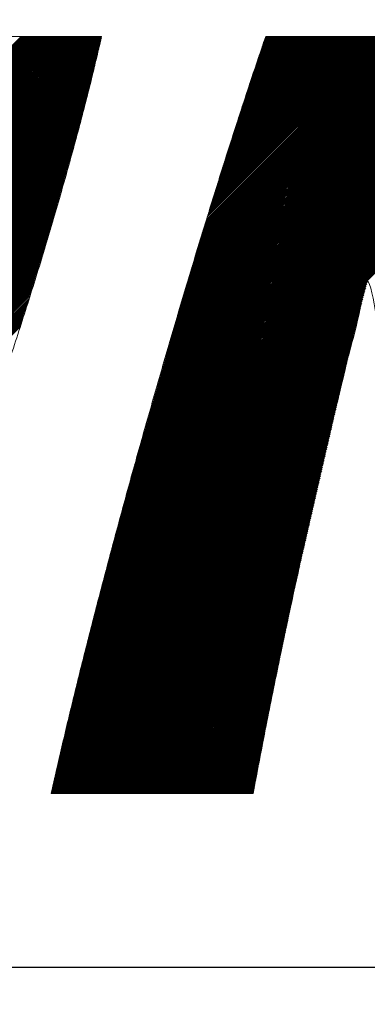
# Model space of a CAD drawing. Header units: millimetres. Extents: x 0 to 1071, y 0 to 742.
# Tile 54 of 130: x 188.12 to 190.32, y 521.26 to 527.51. Entities that reach past the tile are written whole.
import ezdxf

# ---------------------------------------------------------------- set-up
doc = ezdxf.new("R2010")
doc.units = ezdxf.units.MM
doc.header["$LTSCALE"] = 0.454724
doc.layers.add('NoLayerName_001', color=7, linetype='Continuous')
doc.layers.add('NoLayerName_002', color=7, linetype='Continuous')

# ---------------------------------------------------------------- blocks, each defined once
blk = doc.blocks.new('JZB_0009')
at = {"layer": 'NoLayerName_002', "color": 7, "linetype": 'Continuous', "lineweight": 25}
for p, q in [((4.1286, 4.8402), (2.3684, 3.0801)), ((4.1375, 4.8402), (2.3773, 3.0801)), ((4.1464, 4.8402), (2.3862, 3.0801)), ((4.1553, 4.8402), (2.3951, 3.0801)), ((4.1642, 4.8402), (2.4041, 3.0801)), ((4.1731, 4.8402), (2.413, 3.0801)), ((4.182, 4.8402), (2.4219, 3.0801)), ((4.1909, 4.8402), (2.4308, 3.0801)), ((4.1998, 4.8402), (2.4397, 3.0801)), ((4.2087, 4.8402), (2.4486, 3.0801)), ((4.2176, 4.8402), (2.4575, 3.0801)), ((4.2266, 4.8402), (2.4664, 3.0801)), ((4.2355, 4.8402), (2.4753, 3.0801)), ((4.2444, 4.8402), (2.4842, 3.0801)), ((4.2533, 4.8402), (2.4931, 3.0801)), ((4.2622, 4.8402), (2.502, 3.0801)), ((4.2711, 4.8402), (2.511, 3.0801)), ((4.28, 4.8402), (2.5199, 3.0801)), ((4.2889, 4.8402), (2.5288, 3.0801)), ((4.2978, 4.8402), (2.5377, 3.0801)), ((4.3067, 4.8402), (2.5466, 3.0801)), ((4.3156, 4.8402), (2.5555, 3.0801)), ((4.3245, 4.8402), (2.5644, 3.0801)), ((4.3335, 4.8402), (2.5733, 3.0801)), ((4.3424, 4.8402), (2.5822, 3.0801)), ((4.3513, 4.8402), (2.5911, 3.0801)), ((4.3602, 4.8402), (2.6, 3.0801)), ((4.3691, 4.8402), (2.6089, 3.0801)), ((4.378, 4.8402), (2.6179, 3.0801)), ((4.3869, 4.8402), (2.6268, 3.0801)), ((4.3958, 4.8402), (2.6357, 3.0801)), ((4.4047, 4.8402), (2.6446, 3.0801)), ((4.4136, 4.8402), (2.6535, 3.0801)), ((4.4225, 4.8402), (2.6624, 3.0801)), ((4.4314, 4.8402), (2.6713, 3.0801)), ((4.4404, 4.8402), (2.6802, 3.0801)), ((4.4493, 4.8402), (2.6891, 3.0801)), ((4.4582, 4.8402), (2.698, 3.0801)), ((4.4671, 4.8402), (2.7069, 3.0801)), ((4.476, 4.8402), (2.7158, 3.0801)), ((4.4849, 4.8402), (2.7248, 3.0801)), ((4.4938, 4.8402), (2.7337, 3.0801)), ((4.5027, 4.8402), (2.7426, 3.0801)), ((4.5116, 4.8402), (2.7515, 3.0801)), ((4.5205, 4.8402), (2.7604, 3.0801)), ((4.5294, 4.8402), (2.7693, 3.0801)), ((4.5383, 4.8402), (2.7782, 3.0801)), ((4.5473, 4.8402), (2.7871, 3.0801)), ((4.5562, 4.8402), (2.796, 3.0801)), ((4.5651, 4.8402), (2.8049, 3.0801)), ((4.574, 4.8402), (2.8138, 3.0801)), ((4.5829, 4.8402), (2.8227, 3.0801)), ((4.5918, 4.8402), (2.8317, 3.0801)), ((4.6007, 4.8402), (2.8406, 3.0801)), ((4.6096, 4.8402), (2.8495, 3.0801)), ((4.6185, 4.8402), (2.8584, 3.0801)), ((4.6274, 4.8402), (2.8673, 3.0801)), ((4.6363, 4.8402), (2.8762, 3.0801)), ((4.6381, 4.833), (2.8851, 3.0801)), ((4.6352, 4.8213), (2.894, 3.0801)), ((4.6324, 4.8096), (2.9029, 3.0801)), ((7.009, 4.8076), (5.0604, 2.859)), ((7.007, 4.8145), (5.0639, 2.8714)), ((7.0051, 4.8215), (5.0675, 2.8839)), ((7.0031, 4.8284), (5.0711, 2.8964)), ((7.0012, 4.8354), (5.0747, 2.9089)), ((6.9971, 4.8402), (5.0783, 2.9214)), ((6.9882, 4.8402), (5.0819, 2.9339)), ((6.9793, 4.8402), (5.0855, 2.9464)), ((6.9703, 4.8402), (5.0891, 2.9589)), ((6.9614, 4.8402), (5.0926, 2.9714)), ((6.9525, 4.8402), (5.0962, 2.9839)), ((6.9436, 4.8402), (5.0998, 2.9964)), ((6.9347, 4.8402), (5.1034, 3.0089)), ((6.9258, 4.8402), (5.107, 3.0214)), ((6.9169, 4.8402), (5.1106, 3.0339)), ((6.908, 4.8402), (5.1142, 3.0464)), ((6.8991, 4.8402), (5.1178, 3.0589)), ((6.8902, 4.8402), (5.1213, 3.0714)), ((6.8813, 4.8402), (5.1249, 3.0839)), ((6.8724, 4.8402), (5.1285, 3.0964)), ((6.8634, 4.8402), (5.1321, 3.1089)), ((6.8545, 4.8402), (5.1357, 3.1214)), ((6.8456, 4.8402), (5.1393, 3.1339)), ((6.8367, 4.8402), (5.143, 3.1465)), ((6.8278, 4.8402), (5.1469, 3.1593)), ((6.8189, 4.8402), (5.1507, 3.1721)), ((6.81, 4.8402), (5.1546, 3.1848)), ((6.8011, 4.8402), (5.1585, 3.1976)), ((6.7922, 4.8402), (5.1623, 3.2103)), ((6.7833, 4.8402), (5.1662, 3.2231)), ((6.7744, 4.8402), (5.17, 3.2359)), ((6.7655, 4.8402), (5.1739, 3.2486)), ((6.7565, 4.8402), (5.1777, 3.2614)), ((6.7476, 4.8402), (5.1816, 3.2742)), ((6.7387, 4.8402), (5.1854, 3.2869)), ((6.7298, 4.8402), (5.1893, 3.2997)), ((6.7209, 4.8402), (5.1931, 3.3124)), ((6.712, 4.8402), (5.197, 3.3252)), ((6.7031, 4.8402), (5.2009, 3.338)), ((6.6942, 4.8402), (5.2047, 3.3507)), ((6.6853, 4.8402), (5.2086, 3.3635)), ((6.6764, 4.8402), (5.2124, 3.3763)), ((6.6675, 4.8402), (5.2163, 3.389)), ((6.6586, 4.8402), (5.2201, 3.4018)), ((6.6496, 4.8402), (5.224, 3.4145)), ((6.6407, 4.8402), (5.2278, 3.4273)), ((6.6318, 4.8402), (5.2317, 3.4401)), ((6.6229, 4.8402), (5.2355, 3.4528)), ((6.614, 4.8402), (5.2394, 3.4656)), ((6.6051, 4.8402), (5.2432, 3.4784)), ((6.5962, 4.8402), (5.2471, 3.4911)), ((6.5873, 4.8402), (5.251, 3.5039)), ((6.5784, 4.8402), (5.2548, 3.5166)), ((6.5695, 4.8402), (5.2587, 3.5294)), ((6.5606, 4.8402), (5.2625, 3.5422)), ((6.5517, 4.8402), (5.2664, 3.5549)), ((6.5427, 4.8402), (5.2702, 3.5677)), ((6.5338, 4.8402), (5.2741, 3.5805)), ((6.5249, 4.8402), (5.2779, 3.5932)), ((6.516, 4.8402), (5.2818, 3.606)), ((6.5071, 4.8402), (5.2856, 3.6187)), ((6.4982, 4.8402), (5.2895, 3.6315)), ((6.4893, 4.8402), (5.2934, 3.6443)), ((6.4804, 4.8402), (5.2975, 3.6573)), ((6.4715, 4.8402), (5.3015, 3.6703)), ((6.4626, 4.8402), (5.3056, 3.6832)), ((6.4537, 4.8402), (5.3096, 3.6962)), ((6.4448, 4.8402), (5.3137, 3.7092)), ((6.4358, 4.8402), (5.3177, 3.7221)), ((6.4269, 4.8402), (5.3218, 3.7351)), ((6.418, 4.8402), (5.3259, 3.748)), ((6.4091, 4.8402), (5.3299, 3.761)), ((6.4002, 4.8402), (5.334, 3.774)), ((6.3913, 4.8402), (5.338, 3.7869)), ((6.3824, 4.8402), (5.3421, 3.7999)), ((6.3735, 4.8402), (5.3461, 3.8129)), ((6.3646, 4.8402), (5.3502, 3.8258)), ((6.3557, 4.8402), (5.3542, 3.8388)), ((6.3468, 4.8402), (5.3583, 3.8517)), ((6.3379, 4.8402), (5.3623, 3.8647)), ((6.3289, 4.8402), (5.3664, 3.8777)), ((6.32, 4.8402), (5.3705, 3.8906)), ((6.3111, 4.8402), (5.3745, 3.9036)), ((6.3022, 4.8402), (5.3786, 3.9166)), ((6.2933, 4.8402), (5.3826, 3.9295)), ((6.2844, 4.8402), (5.3867, 3.9425)), ((6.2755, 4.8402), (5.3907, 3.9554)), ((6.2666, 4.8402), (5.3948, 3.9684)), ((6.2577, 4.8402), (5.3988, 3.9814)), ((6.2488, 4.8402), (5.4029, 3.9943)), ((6.2399, 4.8402), (5.4069, 4.0073)), ((6.2309, 4.8402), (5.411, 4.0203)), ((6.222, 4.8402), (5.415, 4.0332)), ((6.2131, 4.8402), (5.4191, 4.0462)), ((6.2042, 4.8402), (5.4232, 4.0591)), ((6.1953, 4.8402), (5.4272, 4.0721)), ((6.1864, 4.8402), (5.4313, 4.0851)), ((6.1775, 4.8402), (5.4353, 4.098)), ((6.1686, 4.8402), (5.4394, 4.111)), ((6.1597, 4.8402), (5.4436, 4.1241)), ((6.1508, 4.8402), (5.4479, 4.1373)), ((6.1419, 4.8402), (5.4521, 4.1505)), ((6.133, 4.8402), (5.4564, 4.1637)), ((6.124, 4.8402), (5.4607, 4.1769)), ((6.1151, 4.8402), (5.465, 4.1901)), ((6.1062, 4.8402), (5.4693, 4.2033)), ((6.0973, 4.8402), (5.4736, 4.2165)), ((6.0884, 4.8402), (5.4779, 4.2297)), ((6.0795, 4.8402), (5.4822, 4.2429)), ((6.0706, 4.8402), (5.4865, 4.2561)), ((6.0617, 4.8402), (5.4908, 4.2693)), ((6.0528, 4.8402), (5.4951, 4.2825)), ((6.0439, 4.8402), (5.4994, 4.2957)), ((6.035, 4.8402), (5.5036, 4.3089)), ((6.0261, 4.8402), (5.5079, 4.3221)), ((6.0171, 4.8402), (5.5122, 4.3353)), ((6.0082, 4.8402), (5.5165, 4.3485)), ((5.9993, 4.8402), (5.5208, 4.3617)), ((5.9904, 4.8402), (5.5251, 4.3749)), ((5.9815, 4.8402), (5.5294, 4.3881)), ((5.9726, 4.8402), (5.5337, 4.4013)), ((5.9637, 4.8402), (5.538, 4.4145)), ((5.9548, 4.8402), (5.5423, 4.4277)), ((5.9459, 4.8402), (5.5466, 4.4409)), ((5.937, 4.8402), (5.5509, 4.4541)), ((5.9281, 4.8402), (5.5552, 4.4673)), ((5.9192, 4.8402), (5.5594, 4.4805)), ((5.9102, 4.8402), (5.5637, 4.4937)), ((5.9013, 4.8402), (5.568, 4.5069)), ((5.8924, 4.8402), (5.5723, 4.5201)), ((5.8835, 4.8402), (5.5766, 4.5333)), ((5.8746, 4.8402), (5.5809, 4.5465)), ((5.8657, 4.8402), (5.5852, 4.5597)), ((5.8568, 4.8402), (5.5897, 4.5731)), ((5.8479, 4.8402), (5.5942, 4.5866)), ((5.839, 4.8402), (5.5987, 4.6)), ((5.8301, 4.8402), (5.6033, 4.6134)), ((5.8212, 4.8402), (5.6078, 4.6268)), ((5.8123, 4.8402), (5.6123, 4.6402)), ((5.8033, 4.8402), (5.6168, 4.6537)), ((5.7944, 4.8402), (5.6213, 4.6671)), ((5.7855, 4.8402), (5.6258, 4.6805)), ((5.7766, 4.8402), (5.6303, 4.6939)), ((5.7677, 4.8402), (5.6348, 4.7073)), ((5.7588, 4.8402), (5.6393, 4.7207)), ((5.7499, 4.8402), (5.6438, 4.7342)), ((5.741, 4.8402), (5.6484, 4.7476)), ((5.7321, 4.8402), (5.6529, 4.761)), ((5.7232, 4.8402), (5.6575, 4.7745)), ((5.7143, 4.8402), (5.6621, 4.788)), ((5.7054, 4.8402), (5.6667, 4.8016)), ((5.6964, 4.8402), (5.6713, 4.8151)), ((5.6875, 4.8402), (5.676, 4.8286)), ((4.6183, 4.7509), (2.8871, 3.0197)), ((4.6212, 4.7627), (2.8908, 3.0323)), ((4.624, 4.7744), (2.8946, 3.045)), ((4.6268, 4.7861), (2.8983, 3.0576)), ((4.6296, 4.7979), (2.902, 3.0702)), ((7.0265, 4.7449), (5.0281, 2.7465)), ((7.0245, 4.7519), (5.0317, 2.759)), ((7.0226, 4.7588), (5.0352, 2.7715)), ((7.0206, 4.7658), (5.0388, 2.784)), ((7.0187, 4.7727), (5.0424, 2.7965)), ((7.0167, 4.7797), (5.046, 2.809)), ((7.0148, 4.7867), (5.0496, 2.8215)), ((7.0129, 4.7936), (5.0532, 2.834)), ((7.0109, 4.8006), (5.0568, 2.8465)), ((4.6042, 4.6923), (2.8685, 2.9566)), ((4.6071, 4.704), (2.8722, 2.9692)), ((4.6099, 4.7158), (2.8759, 2.9818)), ((4.6127, 4.7275), (2.8797, 2.9945)), ((4.6155, 4.7392), (2.8834, 3.0071)), ((7.0417, 4.6889), (4.9994, 2.6465)), ((7.0398, 4.6959), (5.003, 2.659)), ((7.0379, 4.7029), (5.0065, 2.6715)), ((7.036, 4.7099), (5.0101, 2.684)), ((7.0341, 4.7169), (5.0137, 2.6965)), ((7.0322, 4.7239), (5.0173, 2.709)), ((7.0303, 4.7309), (5.0209, 2.7215)), ((7.0284, 4.7379), (5.0245, 2.734)), ((4.5873, 4.6219), (2.8462, 2.8808)), ((4.5902, 4.6337), (2.8499, 2.8934)), ((4.593, 4.6454), (2.8536, 2.906)), ((4.5958, 4.6571), (2.8573, 2.9187)), ((4.5986, 4.6689), (2.8611, 2.9313)), ((4.6014, 4.6806), (2.8648, 2.9439)), ((7.0588, 4.6257), (4.9671, 2.5341)), ((7.0569, 4.6327), (4.9707, 2.5466)), ((7.055, 4.6398), (4.9743, 2.5591)), ((7.0531, 4.6468), (4.9778, 2.5715)), ((7.0512, 4.6538), (4.9814, 2.584)), ((7.0493, 4.6608), (4.985, 2.5965)), ((7.0474, 4.6678), (4.9886, 2.609)), ((7.0455, 4.6748), (4.9922, 2.6215)), ((7.0436, 4.6818), (4.9958, 2.634)), ((4.5732, 4.5633), (2.8275, 2.8176)), ((4.5761, 4.575), (2.8313, 2.8302)), ((4.5789, 4.5868), (2.835, 2.8429)), ((4.5817, 4.5985), (2.8387, 2.8555)), ((4.5845, 4.6102), (2.8424, 2.8681)), ((7.0758, 4.5626), (4.9348, 2.4216)), ((7.0739, 4.5696), (4.9384, 2.4341)), ((7.072, 4.5766), (4.942, 2.4466)), ((7.0701, 4.5837), (4.9456, 2.4591)), ((7.0682, 4.5907), (4.9491, 2.4716)), ((7.0663, 4.5977), (4.9527, 2.4841)), ((7.0644, 4.6047), (4.9563, 2.4966)), ((7.0626, 4.6117), (4.9599, 2.5091)), ((7.0607, 4.6187), (4.9635, 2.5216)), ((4.5582, 4.5038), (2.8089, 2.7545)), ((4.5613, 4.5158), (2.8127, 2.7671)), ((4.5644, 4.5278), (2.8164, 2.7797)), ((4.5675, 4.5398), (2.8201, 2.7924)), ((4.5704, 4.5516), (2.8238, 2.805)), ((7.0929, 4.4995), (4.9025, 2.3091)), ((7.091, 4.5065), (4.9061, 2.3216)), ((7.0891, 4.5135), (4.9097, 2.3341)), ((7.0872, 4.5205), (4.9133, 2.3466)), ((7.0853, 4.5276), (4.9169, 2.3591)), ((7.0834, 4.5346), (4.9204, 2.3716)), ((7.0815, 4.5416), (4.924, 2.3841)), ((7.0796, 4.5486), (4.9276, 2.3966)), ((7.0777, 4.5556), (4.9312, 2.4091)), ((4.5427, 4.4437), (2.7897, 2.6907)), ((4.5458, 4.4557), (2.7936, 2.7035)), ((4.5489, 4.4677), (2.7975, 2.7163)), ((4.552, 4.4797), (2.8015, 2.7292)), ((4.5551, 4.4918), (2.8052, 2.7418)), ((7.1099, 4.4364), (4.8702, 2.1967)), ((7.108, 4.4434), (4.8738, 2.2092)), ((7.1061, 4.4504), (4.8774, 2.2217)), ((7.1043, 4.4574), (4.881, 2.2342)), ((7.1024, 4.4644), (4.8846, 2.2467)), ((7.1005, 4.4715), (4.8882, 2.2592)), ((7.0986, 4.4785), (4.8917, 2.2716)), ((7.0967, 4.4855), (4.8953, 2.2841)), ((7.0948, 4.4925), (4.8989, 2.2966)), ((4.5241, 4.3717), (2.7661, 2.6137)), ((4.5272, 4.3837), (2.77, 2.6265)), ((4.5303, 4.3957), (2.774, 2.6393)), ((4.5334, 4.4077), (2.7779, 2.6522)), ((4.5365, 4.4197), (2.7818, 2.665)), ((4.5396, 4.4317), (2.7858, 2.6778)), ((7.127, 4.3733), (4.8382, 2.0845)), ((7.1251, 4.3803), (4.8415, 2.0967)), ((7.1232, 4.3873), (4.8451, 2.1092)), ((7.1213, 4.3943), (4.8487, 2.1217)), ((7.1194, 4.4013), (4.8523, 2.1342)), ((7.1175, 4.4083), (4.8559, 2.1467)), ((7.1156, 4.4153), (4.8595, 2.1592)), ((7.1137, 4.4224), (4.863, 2.1717)), ((7.1118, 4.4294), (4.8666, 2.1842)), ((4.5086, 4.3116), (2.7465, 2.5495)), ((4.5117, 4.3236), (2.7504, 2.5623)), ((4.5148, 4.3356), (2.7543, 2.5752)), ((4.5179, 4.3476), (2.7583, 2.588)), ((4.521, 4.3596), (2.7622, 2.6008)), ((7.1441, 4.3102), (4.8082, 1.9743)), ((7.1422, 4.3172), (4.8115, 1.9865)), ((7.1403, 4.3242), (4.8149, 1.9988)), ((7.1384, 4.3312), (4.8182, 2.011)), ((7.1365, 4.3382), (4.8215, 2.0233)), ((7.1346, 4.3452), (4.8249, 2.0355)), ((7.1327, 4.3522), (4.8282, 2.0477)), ((7.1308, 4.3592), (4.8315, 2.06)), ((7.1289, 4.3663), (4.8349, 2.0722)), ((4.4931, 4.2516), (2.7269, 2.4853)), ((4.4962, 4.2636), (2.7308, 2.4981)), ((4.4993, 4.2756), (2.7347, 2.511)), ((4.5024, 4.2876), (2.7386, 2.5238)), ((4.5055, 4.2996), (2.7426, 2.5367)), ((7.161, 4.2469), (4.7782, 1.8642)), ((7.1591, 4.254), (4.7816, 1.8764)), ((7.1573, 4.261), (4.7849, 1.8886)), ((7.1554, 4.2681), (4.7882, 1.9009)), ((7.1535, 4.2751), (4.7916, 1.9131)), ((7.1516, 4.2821), (4.7949, 1.9253)), ((7.1497, 4.2891), (4.7982, 1.9376)), ((7.1478, 4.2961), (4.8015, 1.9498)), ((7.146, 4.3031), (4.8049, 1.9621)), ((4.4761, 4.1901), (2.7072, 2.4211)), ((4.4796, 4.2025), (2.7112, 2.434)), ((4.4831, 4.2149), (2.7151, 2.4468)), ((4.4866, 4.2273), (2.719, 2.4596)), ((4.49, 4.2396), (2.7229, 2.4725)), ((7.1774, 4.1832), (4.7483, 1.754)), ((7.1756, 4.1903), (4.7516, 1.7662)), ((7.1738, 4.1973), (4.7549, 1.7785)), ((7.1719, 4.2044), (4.7582, 1.7907)), ((7.1701, 4.2115), (4.7616, 1.803)), ((7.1683, 4.2186), (4.7649, 1.8152)), ((7.1665, 4.2257), (4.7682, 1.8274)), ((7.1646, 4.2327), (4.7716, 1.8397)), ((7.1628, 4.2398), (4.7749, 1.8519)), ((4.4586, 4.128), (2.6872, 2.3565)), ((4.4621, 4.1404), (2.6913, 2.3696)), ((4.4656, 4.1528), (2.6955, 2.3826)), ((4.4691, 4.1652), (2.6994, 2.3955)), ((4.4726, 4.1776), (2.7033, 2.4083)), ((7.1847, 4.1549), (4.7349, 1.705)), ((7.1829, 4.1619), (4.7383, 1.7173)), ((7.1811, 4.169), (4.7416, 1.7295)), ((7.1793, 4.1761), (4.7449, 1.7418)), ((4.4411, 4.066), (2.6664, 2.2913)), ((4.4446, 4.0784), (2.6706, 2.3043)), ((4.4481, 4.0908), (2.6747, 2.3174)), ((4.4516, 4.1032), (2.6789, 2.3304)), ((4.4551, 4.1156), (2.683, 2.3435)), ((4.4236, 4.0039), (2.6457, 2.226)), ((4.4271, 4.0163), (2.6499, 2.2391)), ((4.4306, 4.0287), (2.654, 2.2521)), ((4.4341, 4.0411), (2.6582, 2.2652)), ((4.4376, 4.0535), (2.6623, 2.2782)), ((4.4061, 3.9419), (2.625, 2.1607)), ((4.4096, 3.9543), (2.6291, 2.1738)), ((4.4131, 3.9667), (2.6333, 2.1868)), ((4.4166, 3.9791), (2.6374, 2.1999)), ((4.4201, 3.9915), (2.6416, 2.2129)), ((4.3886, 3.8798), (2.6043, 2.0955)), ((4.3921, 3.8922), (2.6084, 2.1085)), ((4.3956, 3.9046), (2.6126, 2.1216)), ((4.3991, 3.917), (2.6167, 2.1346)), ((4.4026, 3.9294), (2.6208, 2.1477)), ((4.3711, 3.8178), (2.5834, 2.0301)), ((4.3746, 3.8302), (2.5877, 2.0432)), ((4.3781, 3.8426), (2.5918, 2.0563)), ((4.3816, 3.855), (2.596, 2.0694)), ((4.3851, 3.8674), (2.6001, 2.0824)), ((4.3536, 3.7557), (2.5615, 1.9636)), ((4.3571, 3.7681), (2.5659, 1.9769)), ((4.3606, 3.7805), (2.5703, 1.9902)), ((4.3641, 3.7929), (2.5747, 2.0035)), ((4.3676, 3.8053), (2.579, 2.0168)), ((4.3361, 3.6936), (2.5396, 1.8971)), ((4.3396, 3.7061), (2.5439, 1.9104)), ((4.3431, 3.7185), (2.5483, 1.9237)), ((4.3466, 3.7309), (2.5527, 1.937)), ((4.3501, 3.7433), (2.5571, 1.9503)), ((4.3186, 3.6316), (2.5176, 1.8306)), ((4.3221, 3.644), (2.522, 1.8439)), ((4.3256, 3.6564), (2.5264, 1.8572)), ((4.3291, 3.6688), (2.5308, 1.8705)), ((4.3326, 3.6812), (2.5352, 1.8838)), ((4.2998, 3.5683), (2.4957, 1.7642)), ((4.3038, 3.5812), (2.5001, 1.7775)), ((4.3078, 3.5941), (2.5045, 1.7908)), ((4.3116, 3.6068), (2.5088, 1.8041)), ((4.3151, 3.6192), (2.5132, 1.8174)), ((4.2797, 3.5036), (2.4737, 1.6977)), ((4.2837, 3.5166), (2.4781, 1.711)), ((4.2877, 3.5295), (2.4825, 1.7243)), ((4.2917, 3.5424), (2.4869, 1.7376)), ((4.2957, 3.5553), (2.4913, 1.7509)), ((4.2596, 3.439), (2.4505, 1.6299)), ((4.2636, 3.4519), (2.4551, 1.6435)), ((4.2676, 3.4649), (2.4598, 1.657)), ((4.2716, 3.4778), (2.4645, 1.6706)), ((4.2757, 3.4907), (2.4691, 1.6842)), ((4.2395, 3.3744), (2.4272, 1.562)), ((4.2435, 3.3873), (2.4318, 1.5756)), ((4.2476, 3.4002), (2.4365, 1.5892)), ((4.2516, 3.4132), (2.4412, 1.6027)), ((4.2556, 3.4261), (2.4458, 1.6163)), ((4.2194, 3.3098), (2.4038, 1.4942)), ((4.2235, 3.3227), (2.4085, 1.5077)), ((4.2275, 3.3356), (2.4132, 1.5213)), ((4.2315, 3.3485), (2.4178, 1.5349)), ((4.2355, 3.3615), (2.4225, 1.5485)), ((4.2034, 3.2581), (2.3852, 1.4399)), ((4.2074, 3.271), (2.3899, 1.4535)), ((4.2114, 3.2839), (2.3945, 1.467)), ((4.2154, 3.2968), (2.3992, 1.4806)), ((6.3136, 3.2481), (4.7216, 1.6561)), ((6.3167, 3.2601), (4.7249, 1.6683)), ((6.3198, 3.272), (4.7283, 1.6806)), ((6.3228, 3.284), (4.7316, 1.6928)), ((4.1833, 3.1934), (2.3619, 1.372)), ((4.1873, 3.2064), (2.3665, 1.3856)), ((4.1913, 3.2193), (2.3712, 1.3992)), ((4.1953, 3.2322), (2.3759, 1.4127)), ((4.1994, 3.2451), (2.3805, 1.4263)), ((6.2983, 3.1882), (4.705, 1.5949)), ((6.3013, 3.2002), (4.7083, 1.6071)), ((6.3044, 3.2122), (4.7116, 1.6194)), ((6.3075, 3.2241), (4.7149, 1.6316)), ((6.3105, 3.2361), (4.7183, 1.6438)), ((4.1632, 3.1288), (2.3377, 1.3033)), ((4.1672, 3.1417), (2.3426, 1.3171)), ((4.1712, 3.1547), (2.3475, 1.3309)), ((4.1753, 3.1676), (2.3523, 1.3446)), ((4.1793, 3.1805), (2.3572, 1.3584)), ((6.2831, 3.1285), (4.6889, 1.5343)), ((6.2861, 3.1404), (4.692, 1.5463)), ((6.2892, 3.1524), (4.6952, 1.5584)), ((6.2922, 3.1643), (4.6983, 1.5705)), ((6.2952, 3.1762), (4.7016, 1.5827)), ((4.1471, 3.0771), (1.4964, 0.4264)), ((4.1431, 3.0642), (1.4992, 0.4203)), ((4.1512, 3.09), (2.3231, 1.262)), ((4.1552, 3.103), (2.328, 1.2758)), ((4.1592, 3.1159), (2.3329, 1.2896)), ((6.268, 3.0689), (4.6731, 1.474)), ((6.271, 3.0808), (4.6763, 1.4861)), ((6.2741, 3.0927), (4.6794, 1.4981)), ((6.2771, 3.1047), (4.6826, 1.5102)), ((6.2801, 3.1166), (4.6857, 1.5222)), ((4.1391, 3.0513), (1.502, 0.4142)), ((4.1351, 3.0383), (1.5048, 0.4081)), ((4.1311, 3.0254), (1.5076, 0.402)), ((4.1271, 3.0125), (1.5104, 0.3959)), ((4.123, 2.9996), (1.5132, 0.3897)), ((6.25, 2.9974), (4.6542, 1.4016)), ((6.2529, 3.0092), (4.6574, 1.4137)), ((6.2559, 3.0212), (4.6605, 1.4258)), ((6.259, 3.0331), (4.6637, 1.4378)), ((6.262, 3.045), (4.6668, 1.4499)), ((6.265, 3.0569), (4.67, 1.4619)), ((6.2353, 2.9382), (4.6385, 1.3414)), ((6.2383, 2.95), (4.6416, 1.3534)), ((6.2412, 2.9619), (4.6448, 1.3655)), ((6.2441, 2.9737), (4.6479, 1.3775)), ((6.2471, 2.9856), (4.6511, 1.3896)), ((6.2207, 2.879), (4.6228, 1.2811)), ((6.2236, 2.8908), (4.6259, 1.2931)), ((6.2265, 2.9027), (4.6291, 1.3052)), ((6.2295, 2.9145), (4.6322, 1.3172)), ((6.2324, 2.9263), (4.6354, 1.3293)), ((6.206, 2.8198), (4.607, 1.2208)), ((6.2089, 2.8316), (4.6102, 1.2328)), ((6.2119, 2.8434), (4.6133, 1.2449)), ((6.2148, 2.8553), (4.6165, 1.257)), ((6.2177, 2.8671), (4.6196, 1.269)), ((6.1884, 2.7487), (4.5881, 1.1484)), ((6.1913, 2.7605), (4.5913, 1.1605)), ((6.1942, 2.7724), (4.5944, 1.1726)), ((6.1972, 2.7842), (4.5976, 1.1846)), ((6.2001, 2.7961), (4.6007, 1.1967)), ((6.203, 2.8079), (4.6039, 1.2087)), ((6.1737, 2.6895), (4.5724, 1.0881)), ((6.1766, 2.7013), (4.5755, 1.1002)), ((6.1796, 2.7132), (4.5787, 1.1123)), ((6.1825, 2.725), (4.5818, 1.1243)), ((6.1854, 2.7369), (4.585, 1.1364)), ((6.1601, 2.6314), (4.5572, 1.0284)), ((6.1628, 2.6429), (4.5601, 1.0403)), ((6.1654, 2.6545), (4.5631, 1.0521)), ((6.1681, 2.6661), (4.5661, 1.064)), ((6.1708, 2.6777), (4.5692, 1.0761)), ((6.1441, 2.5619), (4.5395, 0.9573)), ((6.1468, 2.5735), (4.5424, 0.9691)), ((6.1494, 2.585), (4.5454, 0.981)), ((6.1521, 2.5966), (4.5483, 0.9928)), ((6.1548, 2.6082), (4.5513, 1.0047)), ((6.1574, 2.6198), (4.5542, 1.0166)), ((6.1308, 2.504), (4.5247, 0.898)), ((6.1334, 2.5156), (4.5277, 0.9098)), ((6.1361, 2.5272), (4.5306, 0.9217)), ((6.1388, 2.5387), (4.5336, 0.9336)), ((6.1414, 2.5503), (4.5365, 0.9454)), ((6.1174, 2.4461), (4.51, 0.8387)), ((6.1201, 2.4577), (4.5129, 0.8506)), ((6.1227, 2.4693), (4.5159, 0.8624)), ((6.1254, 2.4808), (4.5188, 0.8743)), ((6.1281, 2.4924), (4.5218, 0.8861)), ((6.1014, 2.3766), (4.4923, 0.7676)), ((6.1041, 2.3882), (4.4952, 0.7794)), ((6.1067, 2.3998), (4.4982, 0.7913)), ((6.1094, 2.4114), (4.5011, 0.8031)), ((6.1121, 2.423), (4.5041, 0.815)), ((6.1147, 2.4345), (4.507, 0.8268)), ((6.088, 2.3188), (4.4776, 0.7083)), ((6.0907, 2.3303), (4.4805, 0.7201)), ((6.0934, 2.3419), (4.4835, 0.732)), ((6.0961, 2.3535), (4.4864, 0.7438)), ((6.0987, 2.3651), (4.4894, 0.7557)), ((6.072, 2.2493), (4.4599, 0.6371)), ((6.0747, 2.2609), (4.4628, 0.649)), ((6.0774, 2.2724), (4.4658, 0.6608)), ((6.08, 2.284), (4.4687, 0.6727)), ((6.0827, 2.2956), (4.4717, 0.6846)), ((6.0854, 2.3072), (4.4746, 0.6964)), ((6.0587, 2.1914), (4.4451, 0.5778)), ((6.0614, 2.203), (4.4481, 0.5897)), ((6.064, 2.2146), (4.451, 0.6015)), ((6.0667, 2.2261), (4.454, 0.6134)), ((6.0694, 2.2377), (4.4569, 0.6253)), ((6.0453, 2.1335), (4.4314, 0.5196)), ((6.048, 2.1451), (4.4341, 0.5312)), ((6.0507, 2.1567), (4.4368, 0.5428)), ((6.0533, 2.1682), (4.4395, 0.5544)), ((6.056, 2.1798), (4.4422, 0.5661)), ((6.0293, 2.064), (4.4151, 0.4498)), ((6.032, 2.0756), (4.4178, 0.4614)), ((6.0347, 2.0872), (4.4205, 0.473)), ((6.0373, 2.0988), (4.4232, 0.4847)), ((6.04, 2.1104), (4.4259, 0.4963)), ((6.0427, 2.1219), (4.4287, 0.5079)), ((6.016, 2.0062), (4.4015, 0.3917)), ((6.0186, 2.0177), (4.4042, 0.4033)), ((6.0213, 2.0293), (4.4069, 0.4149)), ((6.024, 2.0409), (4.4096, 0.4265)), ((6.0267, 2.0525), (4.4123, 0.4382)), ((6, 1.9367), (4.3852, 0.3219)), ((6.0026, 1.9483), (4.3879, 0.3335)), ((6.0053, 1.9598), (4.3906, 0.3452)), ((6.008, 1.9714), (4.3933, 0.3568)), ((6.0106, 1.983), (4.396, 0.3684)), ((6.0133, 1.9946), (4.3988, 0.38)), ((5.9866, 1.8788), (4.3716, 0.2638)), ((5.9893, 1.8904), (4.3743, 0.2754)), ((5.992, 1.902), (4.377, 0.287)), ((5.9946, 1.9135), (4.3797, 0.2986)), ((5.9973, 1.9251), (4.3824, 0.3103)), ((5.9733, 1.8209), (4.358, 0.2056)), ((5.9759, 1.8325), (4.3607, 0.2173)), ((5.9786, 1.8441), (4.3634, 0.2289)), ((5.9813, 1.8556), (4.3661, 0.2405)), ((5.9839, 1.8672), (4.3689, 0.2521)), ((5.9573, 1.7515), (4.3417, 0.1359)), ((5.9599, 1.763), (4.3444, 0.1475)), ((5.9626, 1.7746), (4.3471, 0.1591)), ((5.9653, 1.7862), (4.3498, 0.1708)), ((5.9679, 1.7978), (4.3525, 0.1824)), ((5.9706, 1.8093), (4.3553, 0.194)), ((5.9439, 1.6936), (4.3285, 0.0781)), ((5.9466, 1.7051), (4.331, 0.0896)), ((5.9492, 1.7167), (4.3336, 0.1011)), ((5.9519, 1.7283), (4.3362, 0.1126)), ((5.9546, 1.7399), (4.339, 0.1242)), ((5.9359, 1.6588), (4.3208, 0.0437)), ((5.9386, 1.6704), (4.3233, 0.0552)), ((5.9412, 1.682), (4.3259, 0.0666)), ((5.9332, 1.6473), (4.3261, 0.0401)), ((5.9306, 1.6357), (4.335, 0.0401)), ((5.9279, 1.6241), (4.3439, 0.0401)), ((5.9252, 1.6125), (4.3528, 0.0401)), ((5.9226, 1.6009), (4.3617, 0.0401)), ((5.9199, 1.5894), (4.3706, 0.0401)), ((5.9172, 1.5778), (4.3795, 0.0401)), ((5.9145, 1.5662), (4.3885, 0.0401)), ((5.9119, 1.5546), (4.3974, 0.0401)), ((5.9092, 1.5431), (4.4063, 0.0401)), ((5.9065, 1.5315), (4.4152, 0.0401)), ((5.9039, 1.5199), (4.4241, 0.0401)), ((5.9012, 1.5083), (4.433, 0.0401)), ((5.8985, 1.4967), (4.4419, 0.0401)), ((5.8959, 1.4852), (4.4508, 0.0401)), ((5.8932, 1.4736), (4.4597, 0.0401)), ((5.8905, 1.462), (4.4686, 0.0401)), ((5.8879, 1.4504), (4.4775, 0.0401)), ((5.8852, 1.4389), (4.4864, 0.0401)), ((5.8825, 1.4273), (4.4954, 0.0401)), ((5.8798, 1.4157), (4.5043, 0.0401)), ((5.8772, 1.4041), (4.5132, 0.0401)), ((5.8745, 1.3925), (4.5221, 0.0401)), ((5.8718, 1.381), (4.531, 0.0401)), ((5.8692, 1.3694), (4.5399, 0.0401)), ((5.8665, 1.3578), (4.5488, 0.0401)), ((5.8638, 1.3462), (4.5577, 0.0401)), ((5.8612, 1.3347), (4.5666, 0.0401)), ((5.8586, 1.3231), (4.5755, 0.0401)), ((5.8562, 1.3119), (4.5844, 0.0401)), ((5.8538, 1.3006), (4.5933, 0.0401)), ((5.8515, 1.2893), (4.6023, 0.0401)), ((5.8491, 1.2781), (4.6112, 0.0401)), ((5.8468, 1.2668), (4.6201, 0.0401)), ((5.8444, 1.2555), (4.629, 0.0401)), ((5.842, 1.2443), (4.6379, 0.0401)), ((5.8397, 1.233), (4.6468, 0.0401)), ((5.8373, 1.2217), (4.6557, 0.0401)), ((5.8349, 1.2105), (4.6646, 0.0401)), ((5.8326, 1.1992), (4.6735, 0.0401)), ((5.8302, 1.1879), (4.6824, 0.0401)), ((5.8279, 1.1766), (4.6913, 0.0401)), ((5.8255, 1.1654), (4.7003, 0.0401)), ((5.8231, 1.1541), (4.7092, 0.0401)), ((5.8208, 1.1428), (4.7181, 0.0401)), ((5.8184, 1.1316), (4.727, 0.0401)), ((5.8161, 1.1203), (4.7359, 0.0401)), ((5.8137, 1.109), (4.7448, 0.0401)), ((5.8113, 1.0978), (4.7537, 0.0401)), ((5.809, 1.0865), (4.7626, 0.0401)), ((5.8066, 1.0752), (4.7715, 0.0401)), ((5.8043, 1.064), (4.7804, 0.0401)), ((5.8019, 1.0527), (4.7893, 0.0401)), ((5.7995, 1.0414), (4.7982, 0.0401)), ((5.7972, 1.0302), (4.8072, 0.0401)), ((5.7948, 1.0189), (4.8161, 0.0401)), ((5.7925, 1.0076), (4.825, 0.0401)), ((5.7901, 0.9963), (4.8339, 0.0401)), ((5.7877, 0.9851), (4.8428, 0.0401)), ((5.7854, 0.9738), (4.8517, 0.0401)), ((5.783, 0.9625), (4.8606, 0.0401)), ((5.7807, 0.9513), (4.8695, 0.0401)), ((5.7783, 0.94), (4.8784, 0.0401)), ((5.7759, 0.9287), (4.8873, 0.0401)), ((5.7736, 0.9175), (4.8962, 0.0401)), ((5.7712, 0.9062), (4.9051, 0.0401)), ((5.7689, 0.8949), (4.9141, 0.0401)), ((5.7665, 0.8837), (4.923, 0.0401)), ((5.7641, 0.8724), (4.9319, 0.0401)), ((5.7618, 0.8611), (4.9408, 0.0401)), ((5.7594, 0.8499), (4.9497, 0.0401)), ((5.7571, 0.8386), (4.9586, 0.0401)), ((5.7547, 0.8273), (4.9675, 0.0401)), ((5.7523, 0.816), (4.9764, 0.0401)), ((5.75, 0.8048), (4.9853, 0.0401)), ((5.7476, 0.7935), (4.9942, 0.0401)), ((5.7453, 0.7822), (5.0031, 0.0401)), ((5.7429, 0.771), (5.012, 0.0401)), ((5.7405, 0.7597), (5.021, 0.0401)), ((5.7382, 0.7484), (5.0299, 0.0401)), ((5.7358, 0.7372), (5.0388, 0.0401)), ((5.7335, 0.7259), (5.0477, 0.0401)), ((5.7311, 0.7146), (5.0566, 0.0401)), ((5.7287, 0.7034), (5.0655, 0.0401)), ((5.7264, 0.6921), (5.0744, 0.0401)), ((5.724, 0.6808), (5.0833, 0.0401)), ((5.7217, 0.6696), (5.0922, 0.0401)), ((5.7194, 0.6584), (5.1011, 0.0401)), ((5.7173, 0.6474), (5.11, 0.0401)), ((5.7152, 0.6364), (5.1189, 0.0401)), ((5.713, 0.6253), (5.1279, 0.0401)), ((5.7109, 0.6143), (5.1368, 0.0401)), ((5.7088, 0.6032), (5.1457, 0.0401)), ((5.7066, 0.5922), (5.1546, 0.0401)), ((5.7045, 0.5811), (5.1635, 0.0401)), ((5.7024, 0.5701), (5.1724, 0.0401)), ((5.7002, 0.559), (5.1813, 0.0401)), ((5.6981, 0.548), (5.1902, 0.0401)), ((5.696, 0.537), (5.1991, 0.0401)), ((5.6938, 0.5259), (5.208, 0.0401)), ((5.6917, 0.5149), (5.2169, 0.0401)), ((5.6896, 0.5038), (5.2258, 0.0401)), ((5.6874, 0.4928), (5.2348, 0.0401)), ((5.6853, 0.4817), (5.2437, 0.0401)), ((5.6832, 0.4707), (5.2526, 0.0401)), ((5.681, 0.4597), (5.2615, 0.0401)), ((5.6789, 0.4486), (5.2704, 0.0401)), ((5.6767, 0.4376), (5.2793, 0.0401)), ((5.6746, 0.4265), (5.2882, 0.0401)), ((5.6725, 0.4155), (5.2971, 0.0401)), ((5.6703, 0.4044), (5.306, 0.0401)), ((5.6682, 0.3934), (5.3149, 0.0401)), ((5.6661, 0.3823), (5.3238, 0.0401)), ((5.6639, 0.3713), (5.3327, 0.0401)), ((5.6618, 0.3603), (5.3417, 0.0401)), ((5.6597, 0.3492), (5.3506, 0.0401)), ((5.6575, 0.3382), (5.3595, 0.0401)), ((5.6554, 0.3271), (5.3684, 0.0401)), ((5.6533, 0.3161), (5.3773, 0.0401)), ((5.6511, 0.305), (5.3862, 0.0401)), ((5.649, 0.294), (5.3951, 0.0401)), ((5.6469, 0.283), (5.404, 0.0401)), ((5.6447, 0.2719), (5.4129, 0.0401)), ((5.6426, 0.2609), (5.4218, 0.0401)), ((5.6404, 0.2498), (5.4307, 0.0401)), ((5.6383, 0.2388), (5.4397, 0.0401)), ((5.6362, 0.2277), (5.4486, 0.0401)), ((5.634, 0.2167), (5.4575, 0.0401)), ((5.6319, 0.2056), (5.4664, 0.0401)), ((5.6298, 0.1946), (5.4753, 0.0401)), ((5.6276, 0.1836), (5.4842, 0.0401)), ((5.6255, 0.1725), (5.4931, 0.0401)), ((5.6234, 0.1615), (5.502, 0.0401)), ((5.6212, 0.1504), (5.5109, 0.0401)), ((5.6191, 0.1394), (5.5198, 0.0401)), ((5.617, 0.1283), (5.5287, 0.0401)), ((5.6148, 0.1173), (5.5376, 0.0401)), ((5.6127, 0.1063), (5.5466, 0.0401)), ((5.6106, 0.0952), (5.5555, 0.0401)), ((5.6084, 0.0842), (5.5644, 0.0401)), ((5.6063, 0.0731), (5.5733, 0.0401)), ((5.6041, 0.0621), (5.5822, 0.0401)), ((5.602, 0.051), (5.5911, 0.0401))]:
    blk.add_line(p, q, dxfattribs=at)
at = {"layer": 'NoLayerName_002', "color": 7, "linetype": 'Continuous', "lineweight": 13}
for points, knots in [([(2.9599, 0.0401), (3.0004, 0.1237), (3.0856, 0.296), (3.2082, 0.5666), (3.3332, 0.8544), (3.4587, 1.1577), (3.5841, 1.4739), (3.7084, 1.8008), (3.8308, 2.136), (3.9505, 2.4772), (4.0666, 2.822), (4.1782, 3.168), (4.2845, 3.513), (4.3847, 3.8545), (4.4777, 4.1904), (4.5636, 4.5179), (4.6143, 4.7342), (4.6398, 4.8402)], [0, 0, 0, 0, 0.278658, 0.576469, 0.891067, 1.220061, 1.561039, 1.911576, 2.26924, 2.631593, 2.996195, 3.360609, 3.722399, 4.079135, 4.428395, 4.767771, 5.094874, 5.094874, 5.094874, 5.094874]), ([(5.6799, 4.8402), (5.6499, 4.7515), (5.5873, 4.5682), (5.4945, 4.2838), (5.3985, 3.9834), (5.3007, 3.6694), (5.2017, 3.3442), (5.1024, 3.0105), (5.0035, 2.6709), (4.9057, 2.3278), (4.81, 1.9839), (4.717, 1.6417), (4.6275, 1.3038), (4.5424, 0.9728), (4.4625, 0.6511), (4.3879, 0.3415), (4.3425, 0.1388), (4.32, 0.0401)], [0, 0, 0, 0, 0.281068, 0.58105, 0.897291, 1.227129, 1.567902, 1.916946, 2.271596, 2.629186, 2.987052, 3.34253, 3.692958, 4.035677, 4.368031, 4.68737, 4.991049, 4.991049, 4.991049, 4.991049]), ([(5.5999, 0.0401), (5.6124, 0.107), (5.6375, 0.2425), (5.6773, 0.4477), (5.719, 0.6573), (5.7625, 0.8704), (5.8077, 1.0867), (5.8545, 1.3054), (5.9028, 1.526), (5.9523, 1.7479), (6.003, 1.9706), (6.0547, 2.1931), (6.1073, 2.4163), (6.1607, 2.6344), (6.2146, 2.8655), (6.2691, 3.0404), (6.3239, 3.4138), (6.3822, 3.0373), (6.4391, 2.8613), (6.4959, 2.6278), (6.552, 2.4079), (6.6074, 2.183), (6.6618, 1.9591), (6.7151, 1.7354), (6.7671, 1.513), (6.8177, 1.2923), (6.8665, 1.074), (6.9136, 0.8589), (6.9586, 0.6475), (7.0014, 0.4405), (7.042, 0.2386), (7.0673, 0.1056), (7.0799, 0.0401)], [0, 0, 0, 0, 0.204121, 0.41339, 0.627209, 0.844979, 1.0661, 1.289972, 1.515997, 1.743572, 1.972098, 2.200973, 2.429597, 2.657369, 2.883688, 3.107953, 3.329565, 3.554019, 3.781102, 4.01014, 4.240459, 4.471387, 4.70225, 4.932374, 5.161088, 5.387718, 5.611592, 5.83204, 6.04839, 6.259974, 6.466123, 6.666169, 6.666169, 6.666169, 6.666169])]:
    blk.add_open_spline(points, degree=3, knots=knots, dxfattribs=at)
for points in [[(4.6398, 4.8402), (4.4265, 4.8402), (3.9999, 4.8402), (3.5734, 4.8402), (3.3601, 4.8402)], [(6.9999, 4.8402), (6.7799, 4.8402), (6.3399, 4.8402), (5.8999, 4.8402), (5.6799, 4.8402)], [(4.32, 0.0401), (4.5333, 0.0401), (4.9599, 0.0401), (5.3866, 0.0401), (5.5999, 0.0401)]]:
    blk.add_open_spline(points, degree=3, dxfattribs=at)

msp = doc.modelspace()

# ---------------------------------------------------------------- linework, layer by layer
at = {"layer": 'NoLayerName_001', "color": 7, "linetype": 'Continuous', "lineweight": 25}
msp.add_line((183.3, 521.5), (216.7, 521.5), dxfattribs=at)
for radius, start, end in [(39.5, 318.3301343, 270), (38, 319.6850908, 270.7162159)]:
    msp.add_arc((200, 525), radius, start, end, dxfattribs=at)

# ---------------------------------------------------------------- block references
at = {"layer": 'NoLayerName_001'}
msp.add_blockref('JZB_0009', (184.000046, 522.559448), dxfattribs=at)

doc.saveas('drawing.dxf')
